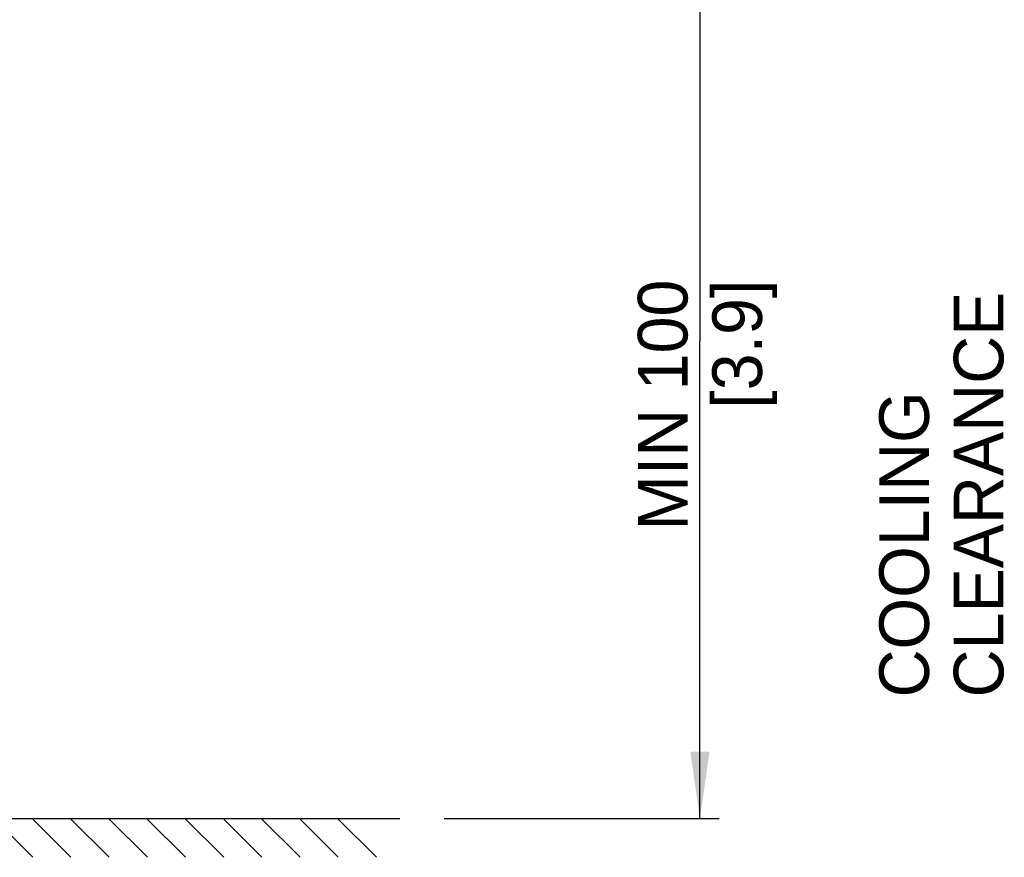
# Model space of a CAD drawing. Header units: millimetres. Extents: x 0 to 594, y 0 to 420.
# Tile 4 of 78: x 111 to 163, y 115 to 159. Entities that reach past the tile are written whole.
import ezdxf

# ---------------------------------------------------------------- set-up
doc = ezdxf.new("R2010")
doc.units = ezdxf.units.MM
doc.header["$LTSCALE"] = 32.67
doc.layers.get('0').update_dxf_attribs({"linetype": 'CONTINUOUS'})
doc.styles.get("Standard").update_dxf_attribs({"font": 'myriadpro-light.otf'})
doc.dimstyles.new('DIMSTYLE_1', dxfattribs={"dimtxt": 2.6, "dimasz": 3.5, "dimexe": 1, "dimexo": 0, "dimgap": 0.65, "dimtad": 1, "dimdsep": 46, "dimtxsty": 'STANDARD', "dimblk": '_FILLED', "dimblk1": '_FILLED', "dimblk2": '_FILLED', "dimcen": 0.09, "dimclrt": 5, "dimadec": 0, "dimazin": 0, "dimtp": 0.1, "dimtm": 0.1, "dimtfac": 1, "dimtofl": 0, "dimtmove": 0, "dimatfit": 3, "dimldrblk": '_FILLED', "dimfxl": 1, "dimtolj": 1, "dimarcsym": 0})

# ---------------------------------------------------------------- blocks, each defined once
blk = doc.blocks.new('_FILLED')
at = {"color": 0, "linetype": 'BYBLOCK'}
blk.add_solid([(0, 0), (-1, 0.143), (-1, -0.143)], dxfattribs=at)
blk = doc.blocks.new('*D1')
at = {"color": 2, "linetype": 'CONTINUOUS'}
for p, q in [((134.383, 167.28), (147.902, 167.28)), ((146.902, 167.28), (146.902, 142.284)), ((146.902, 117.287), (146.902, 142.284)), ((133.509, 117.287), (147.902, 117.287))]:
    blk.add_line(p, q, dxfattribs=at)
at = {"color": 2, "linetype": 'CONTINUOUS', "xscale": 3.5, "yscale": 3.5, "zscale": 3.5}
for p, rotation in [((146.902, 167.28), 89.9999999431), ((146.902, 117.287), 269.9999999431)]:
    blk.add_blockref('_FILLED', p, dxfattribs=dict(at, rotation=rotation))
at = {"color": 5, "linetype": 'CONTINUOUS', "insert": (143.652, 145.516), "char_height": 2.6, "width": 12.75336, "attachment_point": 3, "rotation": 90, "line_spacing_factor": 0.9}
blk.add_mtext('MIN 100\\P[3.9]', dxfattribs=at)

msp = doc.modelspace()

# ---------------------------------------------------------------- linework, layer by layer
at = {"color": 7, "linetype": 'CONTINUOUS'}
for p, q in [((55.699, 117.289), (131.192, 117.284)), ((109.949, 117.277), (111.969, 115.258)), ((111.949, 117.277), (113.969, 115.258)), ((113.949, 117.277), (115.969, 115.258)), ((115.949, 117.277), (117.969, 115.258)), ((117.949, 117.277), (119.969, 115.258)), ((119.949, 117.277), (121.969, 115.258)), ((121.949, 117.277), (123.969, 115.258)), ((123.949, 117.277), (125.969, 115.258)), ((125.949, 117.277), (127.969, 115.258)), ((127.949, 117.277), (129.969, 115.258))]:
    msp.add_line(p, q, dxfattribs=at)

# ---------------------------------------------------------------- texts
at = {"color": 5, "linetype": 'CONTINUOUS', "insert": (156.294, 123.632), "char_height": 2.6, "width": 34.2419, "attachment_point": 1, "rotation": 90, "line_spacing_factor": 0.9}
msp.add_mtext('COOLING CLEARANCE', dxfattribs=at)

# ---------------------------------------------------------------- dimensions: what is measured, and where the dimension line sits
at = {"color": 2, "linetype": 'CONTINUOUS'}
dim = msp.add_linear_dim(base=(146.902, 167.28), p1=(133.509, 117.287), p2=(134.383, 167.28), angle=90, text='MIN 100\\P[3.9]', dimstyle='DIMSTYLE_1', override={"dimtad": 4}, dxfattribs=at)
dim.commit()
dim.dimension.update_dxf_attribs({"geometry": '*D1', "text_midpoint": (146.902, 139.139), "dimtype": 160})

doc.saveas('drawing.dxf')
